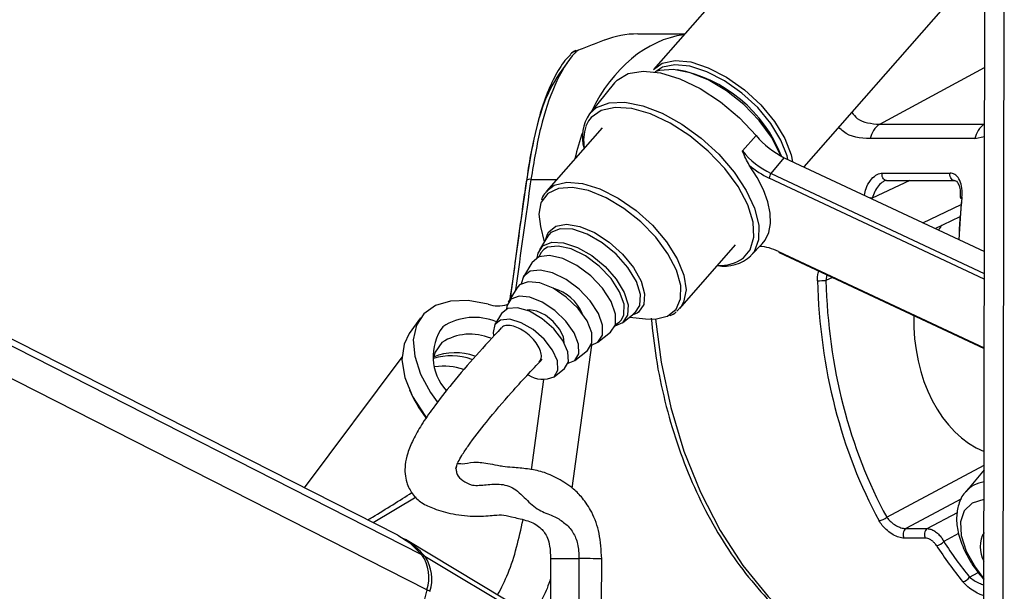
# Model space of a CAD drawing. Header units: millimetres. Extents: x 20 to 23339, y 40 to 19992.
# Tile 110 of 154: x 15170 to 15301, y 6482 to 6558. Entities that reach past the tile are written whole.
import ezdxf

# ---------------------------------------------------------------- set-up
doc = ezdxf.new("R2010")
doc.units = ezdxf.units.MM
doc.header["$LTSCALE"] = 2

msp = doc.modelspace()

# ---------------------------------------------------------------- linework, layer by layer
at = {"color": 8, "linetype": 'Continuous', "lineweight": 25}
for p, q in [((15224.18, 6482.22), (14967.87, 6612.47)), ((15223.54, 6486.86), (14976.35, 6612.47)), ((15300.76, 6441.74), (15300.96, 6587.84)), ((15284.4, 6544.08), (15298.34, 6551.63)), ((15245.7, 6544.54), (15245.33, 6543.81)), ((15298.33, 6544.08), (15298.33, 6544.08)), ((15297.06, 6542.17), (15298.33, 6542.47)), ((15269.95, 6537.55), (15298.3, 6524.26)), ((15238.02, 6536.75), (15241.46, 6536.75)), ((15298.3, 6523.5), (15269.71, 6536.91)), ((15288.38, 6536.61), (15283.41, 6534.24)), ((15290.15, 6530.99), (15295.23, 6533.42)), ((15270.94, 6527.17), (15298.29, 6514.35)), ((15277.38, 6524.06), (15277.25, 6523.32)), ((15278.1, 6523.72), (15277.25, 6523.32)), ((15252.33, 6519.13), (15252.13, 6518.99)), ((15249.74, 6517.76), (15250.06, 6518.09)), ((15249.28, 6517.49), (15249.74, 6517.76)), ((15246.07, 6514.72), (15243.47, 6495.73)), ((15238.09, 6498.17), (15239.74, 6510.17)), ((15285.33, 6491.87), (15298.27, 6498.76)), ((15222.77, 6494.5), (15217.03, 6491.13)), ((15295.28, 6494.28), (15287.88, 6490.34)), ((15290.7, 6490.34), (15294.73, 6492.48)), ((15294.89, 6489.68), (15292.91, 6488.63)), ((15296.34, 6483.91), (15297.5, 6484.53))]:
    msp.add_line(p, q, dxfattribs=at)
at = {"color": 7, "linetype": 'Continuous', "lineweight": 25}
for p, q in [((15220.34, 6489.45), (14978.25, 6612.47)), ((15298.2, 6446.56), (15298.41, 6603.46)), ((15275.45, 6575.45), (15254.3, 6551.36)), ((15274.33, 6538.41), (15293.18, 6559.87)), ((15252.22, 6556.09), (15258.45, 6556.09)), ((15249.13, 6549.57), (15245.81, 6545.47)), ((15284.4, 6544.08), (15298.33, 6544.08)), ((15247.5, 6543.63), (15240.08, 6535.18)), ((15266.14, 6540.54), (15267.97, 6542.57)), ((15297.06, 6542.17), (15283.14, 6542.17)), ((15269.95, 6537.55), (15271.71, 6539.64)), ((15271.71, 6539.64), (15298.31, 6527.17)), ((15284.73, 6537.58), (15293.76, 6537.58)), ((15285.28, 6536.61), (15294.31, 6536.61)), ((15291.78, 6530.23), (15295.09, 6531.81)), ((15239.29, 6530.5), (15239.8, 6528.44)), ((15240.22, 6529.15), (15239.17, 6527.4)), ((15240, 6528.79), (15240.21, 6529.49)), ((15240.17, 6528.99), (15240.27, 6529.14)), ((15257.81, 6519.61), (15265.23, 6528.05)), ((15267.27, 6526.62), (15268.77, 6528.19)), ((15271.01, 6527.05), (15298.29, 6514.26)), ((15238.13, 6525.66), (15237.02, 6523.79)), ((15236.13, 6522.3), (15235.01, 6520.43)), ((15258, 6519.84), (15257.42, 6519.23)), ((15223.35, 6518.37), (15221.85, 6516.28)), ((15234.12, 6518.94), (15233.23, 6517.45)), ((15250.21, 6517.7), (15251.81, 6518.96)), ((15251.17, 6518.46), (15253.27, 6518.22)), ((15252.13, 6518.99), (15251.48, 6518.7)), ((15251.81, 6518.97), (15251.68, 6518.89)), ((15246.91, 6515.1), (15248.61, 6516.45)), ((15243.84, 6512.68), (15245.54, 6514.02)), ((15220.88, 6513.14), (15207.88, 6495.78)), ((15241.11, 6510.53), (15242.47, 6511.6)), ((15298.27, 6498.14), (15295.83, 6495.25)), ((15287.88, 6490.34), (15290.7, 6490.34)), ((15290.48, 6489.07), (15287.65, 6489.07)), ((15238.78, 6478.42), (15221.33, 6488.88)), ((15243.41, 6474.99), (15223.94, 6486.62)), ((15240.63, 6486.35), (15240.62, 6480.19)), ((15247.42, 6480.18), (15247.43, 6486.34)), ((15224.18, 6482.22), (15215.97, 6449.9))]:
    msp.add_line(p, q, dxfattribs=at)
at = {"color": 7, "linetype": 'Continuous', "lineweight": 25, "flags": 128}
for points in [[(15244.12, 6553.82), (15244.04, 6553.88), (15244.02, 6553.88)], [(15254.3, 6551.36), (15255.47, 6552.2), (15257.18, 6552.56), (15259.27, 6552.36), (15261.6, 6551.6), (15264.03, 6550.34), (15266.41, 6548.66), (15268.58, 6546.66), (15270.41, 6544.46), (15271.79, 6542.21), (15272.62, 6540.04), (15272.81, 6539.11)], [(15272.19, 6539.42), (15272.08, 6539.9), (15271.27, 6541.99), (15269.94, 6544.17), (15268.17, 6546.29), (15266.07, 6548.23), (15263.78, 6549.86), (15261.43, 6551.07), (15259.17, 6551.8), (15257.16, 6552), (15255.5, 6551.65), (15254.57, 6551.05)], [(15249.13, 6549.57), (15249.48, 6549.95), (15250.97, 6550.83), (15252.93, 6551.16), (15255.26, 6550.93), (15257.84, 6550.13), (15260.54, 6548.82), (15263.22, 6547.06), (15265.74, 6544.94), (15267.97, 6542.57)], [(15271.29, 6539.85), (15271.18, 6540.12), (15270.03, 6542.35), (15268.37, 6544.59), (15266.33, 6546.69), (15264.02, 6548.52), (15261.59, 6549.97), (15259.2, 6550.94), (15256.99, 6551.38), (15255.11, 6551.25), (15254.51, 6551.06)], [(15266.29, 6526.32), (15267.18, 6527.39), (15267.68, 6529.06), (15267.56, 6531.09), (15266.85, 6533.38), (15265.57, 6535.8), (15263.79, 6538.22), (15261.61, 6540.52), (15259.15, 6542.56), (15256.54, 6544.24), (15253.92, 6545.47), (15251.44, 6546.18), (15249.21, 6546.33), (15247.38, 6545.92), (15246.03, 6544.96), (15245.7, 6544.54)], [(15268.77, 6528.19), (15269.16, 6528.67), (15269.65, 6529.69), (15269.88, 6530.9), (15269.84, 6532.27), (15269.52, 6533.77), (15268.94, 6535.35), (15268.11, 6537), (15267.05, 6538.66)], [(15239.35, 6533.62), (15239.08, 6532.14), (15239.29, 6530.5)], [(15239.62, 6527.92), (15240.8, 6528.4), (15242.37, 6528.33), (15244.2, 6527.72), (15246.1, 6526.63), (15247.88, 6525.17), (15249.37, 6523.48), (15250.43, 6521.72), (15250.95, 6520.07), (15250.87, 6518.69), (15250.22, 6517.71), (15249.2, 6517.26)], [(15238.86, 6526.34), (15238.97, 6526.94), (15239.62, 6527.92)], [(15250.06, 6518.09), (15250.38, 6518.75), (15250.41, 6520.15), (15249.82, 6521.82), (15248.67, 6523.57), (15247.11, 6525.22), (15245.28, 6526.58), (15243.39, 6527.51), (15241.65, 6527.9), (15240.24, 6527.73), (15239.72, 6527.43)], [(15248.62, 6516.45), (15249.26, 6517.44), (15249.29, 6518.85), (15248.7, 6520.52), (15247.55, 6522.28), (15245.98, 6523.93), (15244.14, 6525.3), (15242.25, 6526.23), (15240.5, 6526.63), (15239.09, 6526.45), (15238.17, 6525.71), (15238.13, 6525.66)], [(15246.07, 6514.72), (15246.92, 6515.11), (15247.52, 6516.04), (15247.54, 6517.37), (15246.99, 6518.95), (15245.9, 6520.61), (15244.42, 6522.16), (15242.69, 6523.45), (15240.9, 6524.33), (15239.26, 6524.71), (15237.92, 6524.54), (15237.05, 6523.84), (15236.74, 6522.89)], [(15245.55, 6514.03), (15246.14, 6514.98), (15246.12, 6516.34), (15245.48, 6517.95), (15244.3, 6519.61), (15242.73, 6521.12), (15240.96, 6522.31), (15239.19, 6523.01), (15237.65, 6523.16), (15236.51, 6522.74), (15236.13, 6522.3)], [(15232.32, 6520.17), (15229.7, 6520.64), (15227.33, 6520.58), (15225.33, 6519.99), (15223.79, 6518.9), (15222.79, 6517.36), (15222.38, 6515.45), (15222.57, 6513.24), (15223.35, 6510.86), (15224.69, 6508.41), (15225.57, 6507.18)], [(15242.96, 6512.31), (15243.84, 6512.69), (15244.4, 6513.58), (15244.37, 6514.85), (15243.78, 6516.36), (15242.67, 6517.92), (15241.2, 6519.33), (15239.54, 6520.44), (15237.88, 6521.1), (15236.44, 6521.25), (15235.37, 6520.85), (15234.82, 6519.95), (15234.76, 6519.52)], [(15242.48, 6511.61), (15243.02, 6512.52), (15242.94, 6513.82), (15242.26, 6515.35), (15241.07, 6516.89), (15239.53, 6518.24), (15237.84, 6519.22), (15236.24, 6519.69), (15234.94, 6519.59), (15234.12, 6518.94)], [(15242.45, 6515.03), (15242.35, 6515.85), (15241.84, 6516.87), (15241, 6517.87), (15239.94, 6518.71), (15238.83, 6519.24), (15237.84, 6519.4), (15237.52, 6519.36)], [(15241.11, 6510.53), (15241.62, 6511.39), (15241.55, 6512.62), (15240.91, 6514.06), (15239.78, 6515.52), (15238.33, 6516.79), (15236.74, 6517.71), (15235.23, 6518.16), (15234, 6518.06), (15233.23, 6517.45), (15233.01, 6516.39), (15233.05, 6516.02)], [(15253.27, 6518.22), (15254.53, 6518.18), (15256.14, 6518.57)], [(15221.85, 6516.28), (15221.15, 6514.86), (15220.88, 6512.78), (15221.28, 6510.42), (15222.3, 6507.91), (15223.92, 6505.36), (15224.09, 6505.14)], [(15226.18, 6515.09), (15225.28, 6513.81), (15225.04, 6512.94)], [(15220.34, 6489.45), (15221.93, 6488.43), (15223.54, 6486.86)]]:
    msp.add_lwpolyline(points, dxfattribs=at)
at = {"color": 8, "linetype": 'Continuous', "lineweight": 25, "flags": 128}
for points in [[(15245.81, 6545.47), (15246.76, 6546.3), (15248.43, 6546.93), (15250.5, 6547.01), (15252.89, 6546.54), (15255.46, 6545.56), (15258.09, 6544.11), (15260.65, 6542.25), (15263, 6540.09), (15265.04, 6537.73), (15266.66, 6535.3), (15267.77, 6532.91), (15268.33, 6530.67), (15268.3, 6528.72), (15267.69, 6527.14), (15267.27, 6526.62)], [(15285.28, 6536.61), (15285.17, 6536.62), (15285.03, 6536.69), (15284.9, 6536.81), (15284.81, 6536.97), (15284.74, 6537.16), (15284.71, 6537.37), (15284.73, 6537.58)], [(15294.3, 6536.61), (15294.2, 6536.62), (15294.05, 6536.69), (15293.93, 6536.81), (15293.83, 6536.97), (15293.77, 6537.16), (15293.74, 6537.37), (15293.76, 6537.58)], [(15240.14, 6535.25), (15241.13, 6535.97), (15242.81, 6536.37), (15244.87, 6536.22), (15247.19, 6535.51), (15249.62, 6534.28), (15252.01, 6532.63), (15254.2, 6530.65), (15256.06, 6528.46), (15257.48, 6526.21), (15258.36, 6524.03), (15258.65, 6522.06), (15258.33, 6520.43), (15258, 6519.84)], [(15240.28, 6534.9), (15239.39, 6533.73), (15239.35, 6533.62)], [(15256.14, 6518.57), (15256.16, 6518.58), (15257.32, 6519.5), (15257.93, 6520.89), (15257.94, 6522.66), (15257.37, 6524.7), (15256.24, 6526.88), (15254.62, 6529.06), (15252.63, 6531.11), (15250.38, 6532.9), (15248.01, 6534.31), (15245.68, 6535.26), (15243.53, 6535.68), (15241.69, 6535.56), (15240.28, 6534.9), (15240.28, 6534.9)], [(15295.09, 6534.33), (15295.09, 6534.33), (15295.11, 6534.34), (15295.15, 6534.36), (15295.23, 6534.36), (15295.33, 6534.37)], [(15240.21, 6529.49), (15240.39, 6529.79), (15241.35, 6530.56), (15242.77, 6530.8), (15244.53, 6530.5), (15246.47, 6529.69), (15248.42, 6528.42), (15250.21, 6526.83), (15251.67, 6525.05), (15252.68, 6523.23), (15253.14, 6521.54), (15253.03, 6520.14), (15252.33, 6519.13), (15252.33, 6519.13)], [(15251.82, 6518.97), (15252.51, 6520), (15252.58, 6521.45), (15252.04, 6523.18), (15250.93, 6525.03), (15249.36, 6526.81), (15247.49, 6528.34), (15245.5, 6529.48), (15243.58, 6530.12), (15241.92, 6530.19), (15240.69, 6529.69), (15240.22, 6529.15)], [(15239.72, 6527.43), (15239.32, 6526.99), (15239.08, 6526.44)], [(15254.58, 6518.19), (15255.33, 6512.47), (15256.62, 6506.44), (15258.37, 6500.65), (15260.57, 6495.18), (15263.2, 6490.09), (15266.21, 6485.45), (15269.57, 6481.32), (15273.23, 6477.74), (15277.16, 6474.77), (15279.56, 6473.33)], [(15298.26, 6494.22), (15298.25, 6494.22), (15296.69, 6493.73), (15295.63, 6492.72), (15295.13, 6491.25), (15295.22, 6489.43), (15295.9, 6487.36), (15297.12, 6485.17), (15298.25, 6483.65)], [(15240.63, 6486.35), (15240.65, 6486.35), (15241.05, 6486.35), (15241.9, 6486.35), (15243.08, 6486.35), (15244.4, 6486.35)]]:
    msp.add_lwpolyline(points, dxfattribs=at)
at = {"color": 7, "linetype": 'Continuous', "lineweight": 25}
for centre, radius, start, end in [((15252.22, 6543.73), 12.36, 89.9857, 111.0192), ((15244.72, 6552.01), 2, 110.6692, 137.0244), ((15254.01, 6533.05), 18.61, 21.3724, 79.3466), ((15250.25, 6542.41), 5.39, 145.3843, 196.5454), ((15285.91, 6541.71), 2.81, 122.3857, 170.5628), ((15299.83, 6541.71), 2.81, 122.3857, 170.5628), ((15250.68, 6541.95), 5.65, 160.8614, 190.589), ((15276.63, 6549.77), 11.26, 219.7231, 244.1112), ((15274.95, 6547.86), 11.46, 219.7231, 244.1112), ((15274.84, 6547.6), 11.86, 228.9629, 244.3969), ((15270.67, 6536.92), 0.959, 139.1813, 180.8797), ((15295.32, 6534.59), 0.355, 228.5005, 267.686), ((15267.99, 6521.27), 6.6, 63.4421, 86.317), ((15263.71, 6530.47), 5.25, 260.1433, 312.7261), ((15276.18, 6543.76), 20.47, 269.8484, 272.9893), ((15239.57, 6516.72), 5.73, 22.4282, 74.9713), ((15233.67, 6524.4), 4.45, 252.3, 285.5957), ((15230.48, 6510.73), 7.68, 67.2589, 123.0065), ((15231.72, 6513.22), 6.71, 143.8634, 222.3956), ((15229.96, 6509.19), 7, 67.1961, 122.616), ((15226.37, 6502.86), 9.06, 72.5382, 97.0103), ((15239.59, 6513.76), 3.57, 236.9403, 295.3096), ((15237.79, 6515.55), 17.29, 202.9683, 217.3398), ((15284.18, 6492.97), 1.58, 275.0961, 316.3077), ((15288.46, 6489.58), 0.957, 127.5665, 212.1726), ((15291.29, 6489.58), 0.957, 127.5665, 212.1726), ((15216.14, 6480.25), 10.07, 39.2001, 60.2674), ((15301.59, 6487.93), 3.84, 150.0571, 209.7893), ((15291.79, 6489.53), 1.44, 275.8598, 321.1554), ((15219.14, 6483.89), 5.31, 341.7268, 34.0226), ((15219.57, 6483.66), 5.28, 341.7268, 34.0226), ((15295.26, 6484.57), 1.27, 277.085, 328.6081)]:
    msp.add_arc(centre, radius, start, end, dxfattribs=at)
at = {"color": 8, "linetype": 'Continuous', "lineweight": 25}
for centre, radius, start, end in [((15244.33, 6552.36), 1.48, 98.2236, 137.4122), ((15237.87, 6535.92), 0.849, 79.6285, 121.212), ((15282.38, 6529.44), 4.91, 77.8566, 81.3131), ((15271.09, 6527.17), 0.146, 178.7904, 239.7285), ((15263.29, 6530.29), 4.97, 264.8796, 307.05), ((15227.43, 6505.36), 7.95, 69.9217, 107.4199), ((15227.95, 6506.24), 7.48, 69.5019, 112.6469), ((15298.74, 6492.71), 3.86, 96.9832, 139.2988), ((15223.73, 6486.24), 0.431, 60.9215, 96.3635), ((15244.5, 5988.71), 497.64, 89.6626, 90.0115), ((15223.72, 6480.29), 1.93, 63.4103, 76.5105)]:
    msp.add_arc(centre, radius, start, end, dxfattribs=at)
for centre, major_axis, ratio, start_param, end_param in [((15260.04, 6532.09), (-0.12, 24), 0.707093, 0.092148, 0.960361), ((15260.04, 6532.09), (-0.12, 24), 0.707093, 1.092878, 1.253134), ((15281.84, 6533.1), (54.8, 386.22), 0.112522, 1.577296, 1.615348), ((15333.84, 6525.57), (-0.45, 56), 0.695649, 1.407381, 1.508222)]:
    msp.add_ellipse(centre, major_axis=major_axis, ratio=ratio, start_param=start_param, end_param=end_param, dxfattribs=at)
at = {"color": 7, "linetype": 'Continuous', "lineweight": 25}
for centre, major_axis, ratio, start_param, end_param in [((15333.26, 6525.56), (-0.45, 55.2), 0.695482, 1.407304, 1.507162), ((15302.01, 6518.05), (0.16, 18.2), 0.718681, 0.811836, 0.858991), ((15316.34, 6525.57), (0.48, 56), 0.718516, 1.617665, 2.233375), ((15316.9, 6525.56), (0.48, 55.2), 0.718681, 1.617759, 2.233469), ((15302.01, 6518.05), (0.16, 18.2), 0.718681, 1.544863, 2.863537), ((15322, 6525.57), (0.48, 56), 0.718516, 2.309933, 2.431886), ((15322.55, 6525.56), (0.48, 55.2), 0.718681, 2.310027, 2.43198)]:
    msp.add_ellipse(centre, major_axis=major_axis, ratio=ratio, start_param=start_param, end_param=end_param, dxfattribs=at)
for points, knots in [([(15247.78, 6555.27), (15247.19, 6555.04), (15246.1, 6554.61), (15244.75, 6554.07), (15244.12, 6553.82)], [0, 0, 0, 0, 0.538139, 1, 1, 1, 1]), ([(15243.29, 6553.32), (15243.11, 6553.15), (15242.34, 6552.42), (15241.26, 6550.63), (15240.02, 6547.96), (15239.05, 6544.93), (15238.28, 6541.68), (15237.75, 6538.93), (15237.52, 6537.17), (15237.45, 6536.63)], [0, 0, 0, 0, 0.05493, 0.231867, 0.418359, 0.602254, 0.759643, 0.925428, 1, 1, 1, 1]), ([(15244.12, 6553.82), (15244.05, 6553.75), (15242.94, 6552.59), (15241.15, 6549.63), (15239.2, 6543.8), (15238.42, 6539.11), (15238.02, 6536.75)], [0, 0, 0, 0, 0.024677, 0.367477, 0.682495, 1, 1, 1, 1]), ([(15237.46, 6536.59), (15237.82, 6538.74), (15238.54, 6543.06), (15240.25, 6548.64), (15241.95, 6550.97), (15242.87, 6552.23)], [0, 0, 0, 0, 0.313753, 0.62866, 1, 1, 1, 1]), ([(15267.05, 6538.66), (15266.89, 6538.94), (15266.55, 6539.52), (15266.29, 6540.19), (15266.14, 6540.53), (15266.14, 6540.54)], [0, 0, 0, 0, 0.472391, 0.991344, 1, 1, 1, 1]), ([(15295.33, 6534.37), (15295.34, 6534.77), (15295.38, 6535.58), (15295.09, 6536.63), (15294.58, 6537.34), (15294.07, 6537.57), (15293.8, 6537.58), (15293.76, 6537.58)], [0, 0, 0, 0, 0.256919, 0.513405, 0.754499, 0.960356, 1, 1, 1, 1]), ([(15237.43, 6536.65), (15237.14, 6534.59), (15236.4, 6529.32), (15235.68, 6524.05), (15235.25, 6520.83)], [0, 0, 0, 0, 0.389746, 1, 1, 1, 1]), ([(15285.28, 6536.62), (15285.17, 6536.59), (15285.06, 6536.57), (15284.95, 6536.51), (15284.95, 6536.51)], [0, 0, 0, 0, 0.998127, 1, 1, 1, 1]), ([(15294.3, 6536.6), (15294.35, 6536.6), (15294.49, 6536.59), (15294.71, 6536.41), (15294.98, 6535.9), (15295.13, 6535.19), (15295.1, 6534.62), (15295.08, 6534.33)], [0, 0, 0, 0, 0.139195, 0.346851, 0.545867, 0.762051, 1, 1, 1, 1]), ([(15240.21, 6535.21), (15239.95, 6534.97), (15239.59, 6534.64), (15239.47, 6534.15), (15239.44, 6534.01)], [0, 0, 0, 0, 0.713871, 1, 1, 1, 1]), ([(15256.49, 6518.64), (15256.5, 6518.64), (15256.83, 6518.73), (15257.08, 6518.94), (15257.33, 6519.14)], [0, 0, 0, 0, 0.025961, 1, 1, 1, 1]), ([(15254.01, 6518.3), (15254.2, 6516.52), (15254.61, 6512.78), (15255.78, 6507.23), (15257.38, 6501.7), (15259.41, 6496.43), (15261.82, 6491.49), (15264.6, 6486.93), (15267.73, 6482.82), (15271.15, 6479.17), (15274.85, 6476.11), (15277.53, 6474.21), (15279.01, 6473.52), (15279.12, 6473.46)], [0, 0, 0, 0, 0.090498, 0.190615, 0.290766, 0.390957, 0.491188, 0.591446, 0.691694, 0.791878, 0.891923, 0.991732, 1, 1, 1, 1]), ([(15234.07, 6517.01), (15232.97, 6515.81), (15230.81, 6513.45), (15227.74, 6509.92), (15225.29, 6506.82), (15223.53, 6504.27), (15222.36, 6502.23), (15221.6, 6500.41), (15221.19, 6498.53), (15221.33, 6496.62), (15222.32, 6494.74), (15223.58, 6493.64), (15225.2, 6492.94), (15227.72, 6492.18), (15230.75, 6491.91), (15233.34, 6492.13), (15234.32, 6492.23), (15235.71, 6491.83), (15237.56, 6491.44), (15238.68, 6490.91), (15239.45, 6490.34), (15240.16, 6489.4), (15240.58, 6487.92), (15240.61, 6486.91), (15240.63, 6486.35)], [0, 0, 0, 0, 0.078657, 0.154625, 0.216569, 0.25594, 0.288853, 0.317898, 0.344465, 0.385221, 0.416072, 0.454405, 0.502261, 0.562058, 0.628033, 0.692323, 0.754407, 0.814575, 0.870189, 0.896149, 0.922757, 0.955881, 0.975204, 1, 1, 1, 1]), ([(15239.14, 6512.48), (15239.25, 6512.64), (15239.48, 6512.96), (15239.4, 6513.71), (15239.04, 6514.58), (15238.41, 6515.46), (15237.57, 6516.26), (15236.63, 6516.9), (15235.68, 6517.29), (15234.85, 6517.39), (15234.3, 6517.27), (15234.14, 6517.04), (15234.1, 6516.98)], [0, 0, 0, 0, 0.104236, 0.21277, 0.31722, 0.426014, 0.530103, 0.638184, 0.74417, 0.850689, 0.959275, 1, 1, 1, 1]), ([(15228.12, 6498.6), (15228.13, 6498.63), (15228.15, 6498.72), (15228.24, 6498.93), (15228.44, 6499.37), (15228.91, 6500.19), (15230.14, 6502.03), (15232.38, 6504.9), (15235.66, 6508.74), (15238.14, 6511.39), (15239.5, 6512.84)], [0, 0, 0, 0, 0.011179, 0.026743, 0.046017, 0.099513, 0.175961, 0.384856, 0.663568, 1, 1, 1, 1]), ([(15228.06, 6498.34), (15228.06, 6498.34), (15228.06, 6498.33), (15228.06, 6498.43), (15228.1, 6498.55), (15228.12, 6498.6)], [0, 0, 0, 0, 0.214688, 0.683148, 1, 1, 1, 1]), ([(15247.43, 6486.34), (15247.37, 6487.48), (15247.25, 6489.68), (15246.24, 6492.48), (15244.99, 6494.34), (15243.48, 6495.86), (15241.54, 6497.08), (15239.66, 6497.91), (15237.72, 6498.3), (15235.79, 6498.44), (15234.34, 6498.57), (15233.44, 6498.75), (15231.84, 6499.07), (15230.3, 6499.2), (15229.1, 6498.87), (15228.43, 6498.95), (15228.2, 6498.98)], [0, 0, 0, 0, 0.080299, 0.155315, 0.218174, 0.268202, 0.348533, 0.435571, 0.513494, 0.581108, 0.62629, 0.658497, 0.715279, 0.822806, 0.941155, 1, 1, 1, 1]), ([(15216.32, 6491.49), (15216.53, 6491.61), (15218.65, 6492.88), (15220.52, 6494.06), (15222.2, 6495.13)], [0, 0, 0, 0, 0.098457, 1, 1, 1, 1]), ([(15295.82, 6495.2), (15295.78, 6495.17), (15295.31, 6494.75), (15294.84, 6493.57), (15294.53, 6491.81), (15294.76, 6489.84), (15295.49, 6487.7), (15296.65, 6485.54), (15297.74, 6484.18), (15298.25, 6483.55)], [0, 0, 0, 0, 0.01333, 0.168227, 0.321615, 0.484333, 0.65995, 0.841711, 1, 1, 1, 1]), ([(15285.33, 6491.87), (15285.43, 6491.74), (15285.67, 6491.42), (15286.18, 6490.99), (15286.77, 6490.63), (15287.37, 6490.39), (15287.71, 6490.36), (15287.88, 6490.34)], [0, 0, 0, 0, 0.174874, 0.396366, 0.604299, 0.803217, 1, 1, 1, 1]), ([(15287.65, 6489.07), (15287.42, 6489.1), (15286.96, 6489.14), (15286.17, 6489.51), (15285.39, 6490.06), (15284.74, 6490.71), (15284.45, 6491.18), (15284.32, 6491.39)], [0, 0, 0, 0, 0.199752, 0.399876, 0.607041, 0.826549, 1, 1, 1, 1]), ([(15290.7, 6490.34), (15290.86, 6490.32), (15291.18, 6490.29), (15291.71, 6490.02), (15292.22, 6489.62), (15292.64, 6489.13), (15292.83, 6488.79), (15292.91, 6488.63)], [0, 0, 0, 0, 0.20315, 0.40434, 0.608443, 0.821733, 1, 1, 1, 1]), ([(15291.94, 6488.1), (15291.87, 6488.19), (15291.74, 6488.38), (15291.45, 6488.66), (15291.11, 6488.89), (15290.77, 6489.04), (15290.58, 6489.06), (15290.48, 6489.07)], [0, 0, 0, 0, 0.18302, 0.400043, 0.604373, 0.802384, 1, 1, 1, 1])]:
    msp.add_open_spline(points, degree=3, knots=knots, dxfattribs=at)
at = {"color": 8, "linetype": 'Continuous', "lineweight": 25}
for points, knots in [([(15280.68, 6545.63), (15280.91, 6545.36), (15281.81, 6544.29), (15283.3, 6544.17), (15284.4, 6544.08)], [0, 0, 0, 0, 0.259391, 1, 1, 1, 1]), ([(15283.14, 6542.17), (15281.82, 6542.25), (15280.21, 6542.36), (15279.16, 6543.49), (15278.97, 6543.69)], [0, 0, 0, 0, 0.817904, 1, 1, 1, 1]), ([(15282.36, 6534.65), (15282.43, 6534.95), (15282.57, 6535.66), (15283.11, 6536.62), (15283.83, 6537.34), (15284.41, 6537.57), (15284.68, 6537.58), (15284.73, 6537.58)], [0, 0, 0, 0, 0.209444, 0.482317, 0.738814, 0.957823, 1, 1, 1, 1]), ([(15235.28, 6520.88), (15235.77, 6524.44), (15236.48, 6529.68), (15237.22, 6534.91), (15237.46, 6536.59)], [0, 0, 0, 0, 0.680012, 1, 1, 1, 1]), ([(15284.95, 6536.51), (15284.91, 6536.49), (15284.66, 6536.35), (15284.2, 6535.92), (15283.69, 6535.14), (15283.5, 6534.54), (15283.41, 6534.24)], [0, 0, 0, 0, 0.0526849, 0.3483798, 0.6723351, 1, 1, 1, 1]), ([(15276.13, 6523.29), (15276.13, 6523.65), (15276.13, 6524.1), (15276.29, 6524.48), (15276.32, 6524.56)], [0, 0, 0, 0, 0.789497, 1, 1, 1, 1]), ([(15228.11, 6498.6), (15228.11, 6498.6), (15228.04, 6498.38), (15228.08, 6498), (15228.28, 6497.28), (15228.97, 6496.69), (15230.17, 6495.99), (15231.87, 6496.15), (15233.84, 6496.36), (15235.86, 6495.85), (15237.51, 6494.04), (15239.24, 6492.59), (15241.02, 6492.09), (15242.5, 6491.15), (15243.59, 6490.02), (15244.34, 6488.34), (15244.38, 6487.02), (15244.4, 6486.35)], [0, 0, 0, 0, 0.00021, 0.019351, 0.044614, 0.107489, 0.175923, 0.270582, 0.370828, 0.476043, 0.582173, 0.684853, 0.779332, 0.8451, 0.903182, 0.95048, 1, 1, 1, 1]), ([(15233.6, 6481.52), (15234.09, 6482.46), (15235.64, 6485.47), (15236.43, 6489.05), (15236.98, 6491.51)], [0, 0, 0, 0, 0.313272, 1, 1, 1, 1]), ([(15244.4, 6486.35), (15244.39, 6484.77), (15244.37, 6482.73), (15244.38, 6480.68), (15244.38, 6480.21)], [0, 0, 0, 0, 0.767884, 1, 1, 1, 1]), ([(15240.63, 6483.76), (15240.48, 6483.29), (15240.09, 6482.02), (15239.49, 6480.91), (15239.11, 6480.21)], [0, 0, 0, 0, 0.364279, 1, 1, 1, 1]), ([(15296.34, 6483.91), (15296.53, 6483.76), (15296.9, 6483.47), (15297.58, 6483.1), (15298.04, 6482.92), (15298.25, 6482.84)], [0, 0, 0, 0, 0.368848, 0.713371, 1, 1, 1, 1]), ([(15298.25, 6481.43), (15298.09, 6481.48), (15297.66, 6481.61), (15296.91, 6482.02), (15296.07, 6482.6), (15295.64, 6483.07), (15295.42, 6483.31)], [0, 0, 0, 0, 0.148543, 0.401525, 0.691543, 1, 1, 1, 1])]:
    msp.add_open_spline(points, degree=3, knots=knots, dxfattribs=at)

doc.saveas('drawing.dxf')
